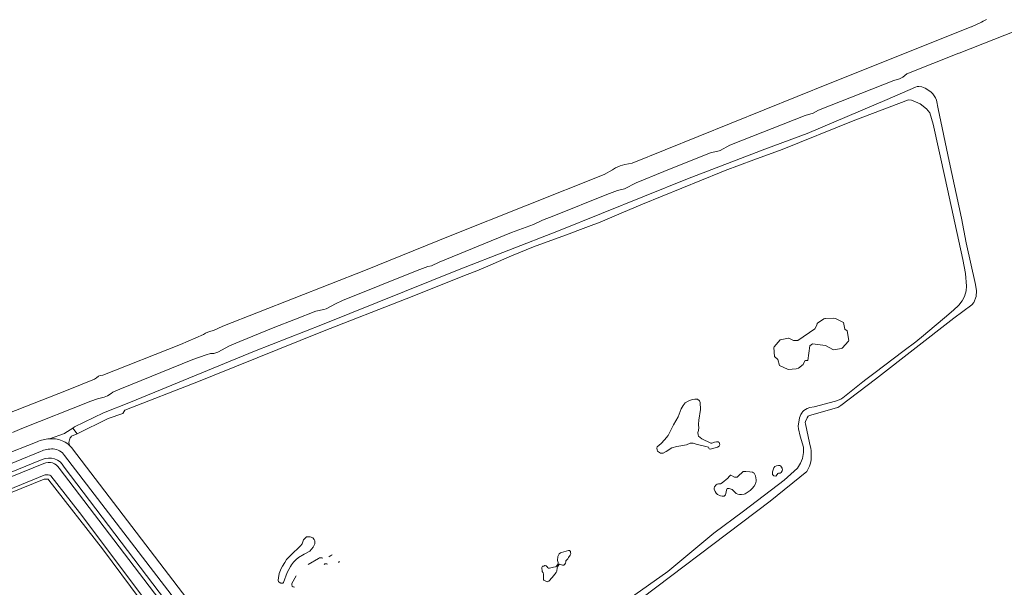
# Model space of a CAD drawing. Header units: metres. Extents: x 166325 to 190320, y 381923 to 404576.
# Tile 11 of 256: x 168324 to 168913, y 385022 to 385362. Entities that reach past the tile are written whole.
import ezdxf

# ---------------------------------------------------------------- set-up
doc = ezdxf.new("R2010")
doc.units = ezdxf.units.M
for name, color, linetype, lineweight in [('B-WE-OG-WATER_BEEK-GV', 8, 'Continuous', 18), ('B-WE-OG-WATER_MEER-GV', 8, 'Continuous', 18), ('B-WE-VH-VERHARDING_ASFALT-GV', 8, 'Continuous', 18), ('B-WE-VH-VERHARDING_FUNDERING_ZAND-GV', 8, 'Continuous', 18), ('B-WE-VH-VERHARDING_HALFVERHARDING-GV', 8, 'Continuous', 18)]:
    doc.layers.add(name, color=color, linetype=linetype, lineweight=lineweight)

msp = doc.modelspace()

# ---------------------------------------------------------------- linework, layer by layer
at = {"layer": 'B-WE-OG-WATER_BEEK-GV', "flags": 128}
for points in [[(168291.63, 385068.203), (168338.554, 385087.004), (168339.293, 385087.11), (168340.767, 385086.997), (168341.317, 385086.398), (168373.422, 385045.381), (168395.997, 385015.145)], [(168405.32, 385006.314), (168359.678, 385067.179), (168342.363, 385088.948), (168341.81, 385089.399), (168340.898, 385089.591), (168339.01, 385089.593), (168338.417, 385089.426), (168328.255, 385085.168), (168293.561, 385071.165)]]:
    msp.add_lwpolyline(points, dxfattribs=at)
at = {"layer": 'B-WE-OG-WATER_MEER-GV', "flags": 128}
for points in [[(168775.183, 385166.156), (168775.034, 385165.8), (168775.464, 385160.446), (168777.428, 385158.563), (168778.429, 385155.132), (168783.18, 385152.781), (168783.583, 385152.676), (168788.525, 385152.986), (168789.762, 385153.392), (168792.604, 385155.591), (168793.727, 385157.765), (168793.965, 385158.072), (168795.506, 385158.15), (168796.647, 385166.791), (168798.142, 385168.046), (168806.021, 385167.069), (168810.808, 385164.491), (168815.588, 385165.305), (168815.91, 385165.428), (168819.821, 385169.577), (168819.885, 385170.073), (168819.06, 385175.758), (168817.656, 385176.897), (168816.715, 385180.732), (168811.966, 385183.128), (168810.934, 385183.348), (168806.091, 385183.26), (168805.681, 385183.185), (168804.946, 385182.896), (168801.235, 385180.458), (168801.046, 385180.239), (168800.989, 385179.925), (168800.541, 385178.856), (168799.615, 385177.082), (168789.351, 385170.007), (168789.031, 385169.929), (168786.818, 385170.013), (168784.463, 385171.142), (168784.111, 385171.382), (168783.794, 385171.394), (168778.92, 385170.493)], [(168730.23, 385122.373), (168731.178, 385128.812), (168731.043, 385132.93), (168730.531, 385133.982), (168729.389, 385134.838), (168727.91, 385134.856), (168726.154, 385134.632), (168723.749, 385133.816), (168722.09, 385132.773), (168720.758, 385131.162), (168719.57, 385129.235), (168717.832, 385124.345), (168715.097, 385119.63), (168711.779, 385113.25), (168709.713, 385110.618), (168707.732, 385108.424), (168705.34, 385106.426), (168705.131, 385105.593), (168705.228, 385104.555), (168705.529, 385103.842), (168706.11, 385103.329), (168707.193, 385102.697), (168708.884, 385102.697), (168710.574, 385103.557), (168714.011, 385105.713), (168717.011, 385106.558), (168722.785, 385107.581), (168725.016, 385108.515), (168726.871, 385108.634), (168728.519, 385108.086), (168736.03, 385106.15), (168736.133, 385105.818), (168736.169, 385105.514), (168736.425, 385105.205), (168737.031, 385105.091), (168741.356, 385106.174), (168742.273, 385106.718), (168742.711, 385107.531), (168742.663, 385108.382), (168742.387, 385108.946), (168741.738, 385109.341), (168740.726, 385109.457), (168739.517, 385109.24), (168737.892, 385108.602), (168737.43, 385108.559), (168732.023, 385111.192), (168730.003, 385112.7), (168729.733, 385113.599), (168729.578, 385115.014), (168730.008, 385116.191), (168730.158, 385117.97), (168729.995, 385119.278), (168730, 385120.001)], [(168748.452, 385088.564), (168747.561, 385087.671), (168744.258, 385084.919), (168743.206, 385084.19), (168741.957, 385084.226), (168741.14, 385084.032), (168740.547, 385083.645), (168739.481, 385082.37), (168739.34, 385081.635), (168739.464, 385081.003), (168739.946, 385079.702), (168740.534, 385078.696), (168741.442, 385077.843), (168743.075, 385077.149), (168744.232, 385076.844), (168744.934, 385076.809), (168745.398, 385076.968), (168745.791, 385077.274), (168746.084, 385077.663), (168746.447, 385078.413), (168746.722, 385080.523), (168746.866, 385081.076), (168747.17, 385081.412), (168747.421, 385081.491), (168748.279, 385081.448), (168749.642, 385081.093), (168750.098, 385080.836), (168751.87, 385079.028), (168752.559, 385078.472), (168753.629, 385078.002), (168754.61, 385077.823), (168755.676, 385077.782), (168757.336, 385078.142), (168758.024, 385078.368), (168760.989, 385080.343), (168762.2, 385081.39), (168763.372, 385082.934), (168764.049, 385084.228), (168764.415, 385085.825), (168764.467, 385086.604), (168764.333, 385087.835), (168764.057, 385089.073), (168763.761, 385089.935), (168763.311, 385090.57), (168762.937, 385090.901), (168762.391, 385091.189), (168760.74, 385091.519), (168758.375, 385091.624), (168756.677, 385091.597), (168753.576, 385088.647), (168753.05, 385088.295), (168751.547, 385088.188), (168749.409, 385089.467), (168749.087, 385089.536)], [(168774.194, 385090.31), (168774.362, 385089.768), (168774.643, 385089.402), (168775.119, 385089.014), (168776.204, 385088.842), (168776.527, 385089.047), (168777.482, 385090.432), (168777.859, 385090.674), (168778.886, 385090.623), (168779.451, 385090.998), (168780.115, 385092.033), (168780.224, 385092.379), (168780.037, 385093.6), (168779.704, 385094.229), (168779.209, 385094.736), (168778.577, 385095.132), (168777.907, 385095.27), (168776.723, 385095.042), (168775.748, 385094.57), (168775.141, 385093.884), (168774.372, 385091.539)], [(168495.391, 385052.626), (168493.711, 385050.667), (168492.801, 385048.452), (168491.86, 385047.255), (168490.381, 385045.728), (168487.427, 385043.014), (168485.407, 385041.011), (168483.481, 385038.91), (168482.484, 385037.23), (168480.992, 385034.976), (168480.34, 385033.678), (168479.078, 385030.597), (168478.6, 385028.084), (168478.576, 385026.678), (168478.754, 385025.706), (168478.991, 385025.362), (168480.001, 385024.861), (168481.358, 385024.838), (168481.703, 385025.172), (168483.886, 385031.147), (168485.787, 385034.703), (168486.434, 385035.71), (168487.722, 385037.386), (168489.104, 385038.866), (168490.629, 385040.198), (168494.056, 385042.226), (168497.431, 385044.06), (168499.507, 385046.45), (168500.509, 385048.421), (168500.439, 385050.07), (168500.017, 385050.95), (168499.257, 385051.884), (168497.718, 385052.588)], [(168636.348, 385034.201), (168636.531, 385031.873), (168636.961, 385031.096), (168637.205, 385030.238), (168637.322, 385026.845), (168637.432, 385026.709), (168639.475, 385025.617), (168639.884, 385025.727), (168640.373, 385026.119), (168642.462, 385028.307), (168644.831, 385031.133), (168645.198, 385031.961), (168645.406, 385034.048), (168645.604, 385034.611), (168646.475, 385035.883), (168646.845, 385036.242), (168648.533, 385035.624), (168649.21, 385035.616), (168649.435, 385035.683), (168649.968, 385036.19), (168650.342, 385036.888), (168650.549, 385037.646), (168650.607, 385038.281), (168651.745, 385039.423), (168652.286, 385040.086), (168653.182, 385041.591), (168653.537, 385042.446), (168653.511, 385043.229), (168653.395, 385043.769), (168653.228, 385044.064), (168652.89, 385044.341), (168652.134, 385044.327), (168647.964, 385043.259), (168647.338, 385042.978), (168646.646, 385042.426), (168645.825, 385040.865), (168645.665, 385038.45), (168645.792, 385037.858), (168646.08, 385037.101), (168646.027, 385036.309), (168644.79, 385034.756), (168644.467, 385034.538), (168643.145, 385034.408), (168640.911, 385033.751), (168640.185, 385033.827), (168639.733, 385034.175), (168639.615, 385034.402), (168638.947, 385035.126), (168638.313, 385035.471), (168638.063, 385035.418), (168637.868, 385035.154), (168637.536, 385035.04), (168636.833, 385035.037), (168636.632, 385034.929)]]:
    msp.add_lwpolyline(points, close=True, dxfattribs=at)
for points in [[(168502.578, 385039.656), (168496.348, 385036.086)], [(168489.329, 385029.297), (168486.682, 385024.666)]]:
    msp.add_lwpolyline(points, dxfattribs=at)
at = {"layer": 'B-WE-OG-WATER_MEER-GV'}
for points in [[(168505.19, 385039.874, 0.2120905), (168502.578, 385039.656)], [(168510.886, 385041.796, 0.0564758), (168508.891, 385040.635)], [(168514.582, 385037.187, 0.2300733), (168515.089, 385038.059)], [(168505.962, 385035.999, -0.3331968), (168508.054, 385036.268)], [(168486.682, 385024.666, 0.5161133), (168488.215, 385022.347)]]:
    msp.add_lwpolyline(points, format="xyb", dxfattribs=at)
at = {"layer": 'B-WE-VH-VERHARDING_ASFALT-GV', "flags": 128}
for points in [[(168334.255, 385109.424), (168313.038, 385101.039), (168306.972, 385091.735), (168336.316, 385103.7)], [(168513.426, 384871.767), (168506.799, 384884.973), (168498.131, 384900.6), (168496.486, 384903.219), (168496.437, 384903.296), (168491.788, 384910.75), (168490.986, 384912.359), (168485.454, 384920.753), (168473.982, 384937.876), (168455.216, 384966.218), (168455.242, 384967.779), (168455.277, 384969.916), (168451.788, 384977.618), (168451.475, 384978.189), (168448.766, 384982.689), (168445.733, 384986.978), (168355.442, 385105.182)], [(168337.262, 385098.776), (168302.379, 385084.691), (168299.838, 385080.793), (168338.271, 385096.352)], [(168350.726, 385101.179), (168428.133, 385000.131), (168440.287, 384984.266)], [(168347.489, 385093.535), (168428.17, 384987.769), (168438.552, 384972.597), (168453.952, 384946.556), (168480.661, 384905.122), (168495.399, 384878.497)], [(168497.273, 384879.451), (168489.438, 384893.607), (168486.378, 384899.137), (168482.43, 384906.27), (168455.683, 384947.59), (168440.262, 384973.581), (168429.946, 384989.587), (168350.368, 385094.292)]]:
    msp.add_lwpolyline(points, dxfattribs=at)
at = {"layer": 'B-WE-VH-VERHARDING_ASFALT-GV'}
for points in [[(168341.587, 385111.185, 0.0879422), (168334.255, 385109.424)], [(168346.335, 385110.947, 0.0551903), (168341.587, 385111.185)], [(168353.578, 385107.282, 0.141204), (168346.335, 385110.947)], [(168336.316, 385103.7, -0.1017168), (168343.826, 385105.18)], [(168343.826, 385105.18, -0.219535), (168350.726, 385101.179)], [(168355.442, 385105.182, 0.0484444), (168353.578, 385107.282)], [(168350.368, 385094.292, 0.4044111), (168337.262, 385098.776)], [(168338.271, 385096.352, -0.3928011), (168347.489, 385093.535)]]:
    msp.add_lwpolyline(points, format="xyb", dxfattribs=at)
at = {"layer": 'B-WE-VH-VERHARDING_FUNDERING_ZAND-GV', "flags": 128}
for points in [[(168678.932, 385002.858), (168772.861, 385073.934), (168794.821, 385091.617), (168796.386, 385094.739), (168797.091, 385096.564), (168797.339, 385098.522), (168797.473, 385100.542), (168797.378, 385104.132), (168797.195, 385105.412), (168796.395, 385108.74), (168793.937, 385120.231), (168793.906, 385120.926), (168793.99, 385121.617), (168795.057, 385123.833), (168795.61, 385124.68), (168796.439, 385125.169), (168812.576, 385129.649), (168813.456, 385129.963), (168815.237, 385131.169), (168835.91, 385146.933), (168882.763, 385183.343), (168893.539, 385191.382), (168894.802, 385192.665), (168896.158, 385196.374), (168896.34, 385199.665), (168895.794, 385203.562), (168890.144, 385228.538), (168887.286, 385243.225), (168879.96, 385277.406), (168873.391, 385308.665), (168872.484, 385313.733), (168871.787, 385315.206), (168870.146, 385317.698), (168869.199, 385318.659), (168867.227, 385320.065), (168865.585, 385320.995), (168863.704, 385321.76), (168861.922, 385322.059), (168860.934, 385321.923), (168859.765, 385321.62), (168842.885, 385314.167), (168794.979, 385293.938), (168769.703, 385284.466), (168723.52, 385266.782), (168646.317, 385235.737), (168586.88, 385212.422), (168505.021, 385179.544), (168464.378, 385163.566), (168390.063, 385133.15), (168373.912, 385126.753), (168356.676, 385118.334), (168355.596, 385117.633), (168358.159, 385114.272), (168376.823, 385123.319), (168385.581, 385126.367), (168386.793, 385128.402), (168430.882, 385145.45), (168439.161, 385148.793), (168505.076, 385175.407), (168554.994, 385194.982), (168591.671, 385209.535), (168597.349, 385211.788), (168602.513, 385213.837), (168618.102, 385220.652), (168631.326, 385226.11), (168652.617, 385233.751), (168657.843, 385235.747), (168664.118, 385238.143), (168671.226, 385240.857), (168685.135, 385246.788), (168691.33, 385249.409), (168696.585, 385251.567), (168743.484, 385270.681), (168745.986, 385271.698), (168763.153, 385278.028), (168780.135, 385284.29), (168822.557, 385301.487), (168855.659, 385313.945), (168857.448, 385313.82), (168862.573, 385311.659), (168866.45, 385308.619), (168867.504, 385307.422), (168868.329, 385306.292), (168870.384, 385299.445), (168877.545, 385267.006), (168888.09, 385218.529), (168889.855, 385210.131), (168890.32, 385202.535), (168890.155, 385199.706), (168889.103, 385196.39), (168887.732, 385193.781), (168885.722, 385191.138), (168882.602, 385188.189), (168877.162, 385183.611), (168867.221, 385175.197), (168864.669, 385173.037), (168860.13, 385169.196), (168853.144, 385163.963), (168834.821, 385150.238), (168830.06, 385146.672), (168828.395, 385145.331), (168816.335, 385135.62), (168815.149, 385134.855), (168811.925, 385133.762), (168799.184, 385130.368), (168796.68, 385129.943), (168795.097, 385129.366), (168793.977, 385128.83), (168793.082, 385128.112), (168792.24, 385127.276), (168791.95, 385126.842), (168791.201, 385125.811), (168790.485, 385123.697), (168789.544, 385118.7), (168789.812, 385117.148), (168790.825, 385112.808), (168792.771, 385106.139), (168792.768, 385103.014), (168792.286, 385099.446), (168791.134, 385096.539), (168789.292, 385093.716), (168781.319, 385086.381), (168757.013, 385067.862), (168739.221, 385054.824), (168711.56, 385031.745), (168688.572, 385015.419)], [(168354.885, 385112.685), (168358.159, 385114.272), (168355.596, 385117.633), (168350.892, 385114.578), (168350.563, 385114.458), (168341.587, 385111.185)]]:
    msp.add_lwpolyline(points, dxfattribs=at)
at = {"layer": 'B-WE-VH-VERHARDING_FUNDERING_ZAND-GV'}
for points in [[(168353.578, 385107.282, -0.1704042), (168353.55, 385110.627)], [(168353.55, 385110.627, -0.1235927), (168354.885, 385112.685)]]:
    msp.add_lwpolyline(points, format="xyb", dxfattribs=at)
at = {"layer": 'B-WE-VH-VERHARDING_HALFVERHARDING-GV', "flags": 128}
for points in [[(168902.28, 385362.059), (168900.282, 385361.025), (168899.365, 385360.419), (168893.264, 385357.788), (168893.13, 385357.733), (168808.853, 385323.916), (168690.345, 385276.146), (168685.943, 385275.261), (168683.047, 385274.482), (168680.354, 385273.4), (168678.508, 385272.055), (168673.602, 385269.434), (168581.396, 385232.593), (168530.803, 385212.141), (168445.396, 385178.548), (168439.803, 385176.04), (168437.308, 385175.422), (168434.943, 385174.38), (168433.824, 385173.544), (168420.127, 385167.545), (168373.628, 385149.36), (168372.056, 385149.088), (168371.067, 385148.73), (168369.814, 385147.664), (168368.574, 385146.871), (168351.747, 385140.036), (168316.825, 385126.383)], [(168319.54, 385114.961), (168325.164, 385117.424), (168366.361, 385133.746), (168370.452, 385135.19), (168374.388, 385136.079), (168376.331, 385136.854), (168378.618, 385138.235), (168379.545, 385139.144), (168383.809, 385140.987), (168427.505, 385158.686), (168435.333, 385161.514), (168437.967, 385162.186), (168439.993, 385162.337), (168442.3, 385163.14), (168449.41, 385166.773), (168455.556, 385169.398), (168475.43, 385177.587), (168488.877, 385182.884), (168500.936, 385187.476), (168505.745, 385188.509), (168507.242, 385188.989), (168512.82, 385192.057), (168516.945, 385194.045), (168561.621, 385211.917), (168567.966, 385214.305), (168570.244, 385214.65), (168574.833, 385216.902), (168618.11, 385234.649), (168631.208, 385239.473), (168636.621, 385241.938), (168643.418, 385244.578), (168675.154, 385257.313), (168681.53, 385259.721), (168685.681, 385260.721), (168692.801, 385264.364), (168709.221, 385271.118), (168737.669, 385282.485), (168741.004, 385283.077), (168743.064, 385283.744), (168748.716, 385286.834), (168793.798, 385304.737), (168798.677, 385306.101), (168801.857, 385307.754), (168846.866, 385325.613), (168850.326, 385326.531), (168852.312, 385327.637), (168854.721, 385329.534), (168885.869, 385341.937), (168886.054, 385342.011), (168934.057, 385360.984)]]:
    msp.add_lwpolyline(points, dxfattribs=at)

doc.saveas('drawing.dxf')
